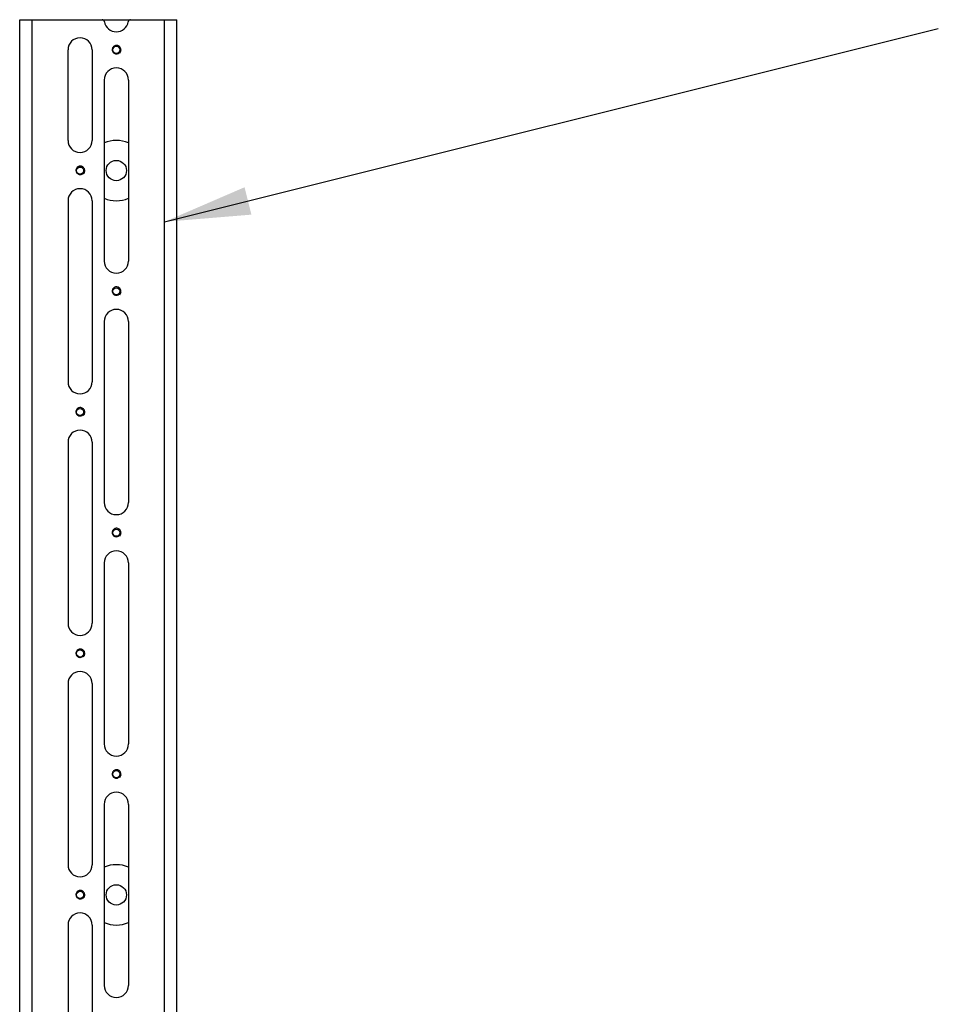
# Model space of a CAD drawing. Header units: inches. Extents: x 0.3 to 33.8, y 0.2 to 21.7.
# Tile 25 of 90: x 9.2 to 10.7, y 11.3 to 12.9. Entities that reach past the tile are written whole.
import ezdxf

# ---------------------------------------------------------------- set-up
doc = ezdxf.new("R2010")
doc.units = ezdxf.units.IN
doc.header["$MEASUREMENT"] = 0
doc.layers.add('BORDERS', color=7, linetype='Continuous')
doc.dimstyles.new('SLDDIMSTYLE1', dxfattribs={"dimtxt": 0.18, "dimasz": 0.14, "dimexe": 0, "dimexo": 0.0625, "dimgap": 0, "dimtad": 0, "dimtih": 1, "dimtoh": 1, "dimdec": 0, "dimrnd": 1e-09, "dimzin": 0, "dimdsep": 46, "dimtxsty": 'Standard', "dimsah": 1, "dimcen": 0.09, "dimadec": 0, "dimazin": 0, "dimtfac": 0.14, "dimtdec": 0, "dimtofl": 0, "dimtmove": 0, "dimatfit": 3, "dimfxl": 0, "dimfrac": 2, "dimtolj": 1, "dimtzin": 0, "dimarcsym": 0})

msp = doc.modelspace()

# ---------------------------------------------------------------- linework, layer by layer
at = {"color": 7, "linetype": 'Continuous', "lineweight": 25}
for p, q in [((9.18151, 10.39624), (9.18151, 12.85687)), ((9.18151, 12.85687), (9.20119, 12.85687)), ((9.20119, 12.85687), (9.20119, 10.39624)), ((9.20119, 12.85687), (9.3157, 12.85687)), ((9.3157, 12.85687), (9.36228, 12.85687)), ((9.36228, 12.85687), (9.41773, 12.85687)), ((9.41773, 10.39624), (9.41773, 12.85687)), ((9.41773, 12.85687), (9.43741, 12.85687)), ((9.43741, 10.39624), (9.43741, 12.85687)), ((9.26025, 12.66002), (9.26025, 12.80766)), ((9.29962, 12.80766), (9.29962, 12.66002)), ((9.3193, 12.75845), (9.3193, 12.46317)), ((9.35867, 12.75845), (9.35867, 12.46317)), ((9.26025, 12.5616), (9.26025, 12.26632)), ((9.29962, 12.5616), (9.29962, 12.26632)), ((9.3193, 12.36474), (9.3193, 12.06947)), ((9.35867, 12.36474), (9.35867, 12.06947)), ((9.26025, 12.16789), (9.26025, 11.87262)), ((9.29962, 12.16789), (9.29962, 11.87262)), ((9.3193, 11.97104), (9.3193, 11.67577)), ((9.35867, 11.97104), (9.35867, 11.67577)), ((9.26025, 11.77419), (9.26025, 11.47892)), ((9.29962, 11.77419), (9.29962, 11.47892)), ((9.3193, 11.57734), (9.3193, 11.28207)), ((9.35867, 11.57734), (9.35867, 11.28207)), ((9.26025, 11.38049), (9.26025, 11.08522)), ((9.29962, 11.38049), (9.29962, 11.08522))]:
    msp.add_line(p, q, dxfattribs=at)
at = {"color": 7, "linetype": 'Continuous', "lineweight": 25, "flags": 128}
for points in [[(9.33899, 12.80116), (9.3365, 12.80166), (9.33585, 12.80197)], [(9.34536, 12.8064), (9.34499, 12.80517), (9.3448, 12.80476)], [(9.27993, 12.60431), (9.27745, 12.60481), (9.27679, 12.60512)], [(9.28631, 12.60955), (9.28593, 12.60832), (9.28575, 12.60791)], [(9.34536, 12.4127), (9.34499, 12.41147), (9.3448, 12.41106)], [(9.33899, 12.40746), (9.3365, 12.40796), (9.33585, 12.40827)], [(9.27993, 12.21061), (9.27745, 12.21111), (9.27679, 12.21142)], [(9.28631, 12.21585), (9.28593, 12.21462), (9.28575, 12.21421)], [(9.33899, 12.01376), (9.3365, 12.01426), (9.33585, 12.01457)], [(9.34536, 12.019), (9.34499, 12.01777), (9.3448, 12.01736)], [(9.27993, 11.81691), (9.27745, 11.8174), (9.27679, 11.81772)], [(9.28631, 11.82215), (9.28593, 11.82092), (9.28575, 11.82051)], [(9.34536, 11.62529), (9.34499, 11.62407), (9.3448, 11.62366)], [(9.33899, 11.62006), (9.3365, 11.62055), (9.33585, 11.62087)], [(9.27993, 11.42321), (9.27745, 11.4237), (9.27679, 11.42402)], [(9.28631, 11.42844), (9.28593, 11.42722), (9.28575, 11.42681)]]:
    msp.add_lwpolyline(points, dxfattribs=at)
at = {"color": 7, "linetype": 'Continuous', "lineweight": 25}
for centre, radius in [((9.33899, 12.80766), 0.00581), ((9.33899, 12.61081), 0.01654), ((9.27993, 12.61081), 0.00581), ((9.33899, 12.41396), 0.00581), ((9.27993, 12.21711), 0.00581), ((9.33899, 12.02026), 0.00581), ((9.27993, 11.82341), 0.00581), ((9.33899, 11.62656), 0.00581), ((9.27993, 11.42971), 0.00581), ((9.33899, 11.42971), 0.01654)]:
    msp.add_circle(centre, radius, dxfattribs=at)
for centre, radius, start, end in [((9.3157, 12.85293), 0.00394, 9.59407, 90), ((9.33899, 12.85687), 0.01969, 189.59407, 350.40593), ((9.36228, 12.85293), 0.00394, 90, 170.40593), ((9.27993, 12.80766), 0.01969, 0, 180), ((9.33899, 12.80766), 0.0065, 270, 327.09354), ((9.33899, 12.75845), 0.01969, 0, 180), ((9.27993, 12.66002), 0.01969, 180, 0), ((9.33899, 12.61081), 0.04921, 66.42182, 113.57818), ((9.27993, 12.61081), 0.0065, 270, 327.09354), ((9.27993, 12.5616), 0.01969, 0, 180), ((9.33899, 12.61081), 0.04921, 246.42182, 293.57818), ((9.33899, 12.46317), 0.01969, 180, 0), ((9.33899, 12.41396), 0.0065, 270, 327.09354), ((9.33899, 12.36474), 0.01969, 0, 180), ((9.27993, 12.26632), 0.01969, 180, 0), ((9.27993, 12.21711), 0.0065, 270, 327.09354), ((9.27993, 12.16789), 0.01969, 0, 180), ((9.33899, 12.06947), 0.01969, 180, 0), ((9.33899, 12.02026), 0.0065, 270, 327.09354), ((9.33899, 11.97104), 0.01969, 0, 180), ((9.27993, 11.87262), 0.01969, 180, 0), ((9.27993, 11.82341), 0.0065, 270, 327.09354), ((9.27993, 11.77419), 0.01969, 0, 180), ((9.33899, 11.67577), 0.01969, 180, 0), ((9.33899, 11.62656), 0.0065, 270, 327.09354), ((9.33899, 11.57734), 0.01969, 0, 180), ((9.27993, 11.47892), 0.01969, 180, 0), ((9.33899, 11.42971), 0.04921, 66.42182, 113.57818), ((9.27993, 11.42971), 0.0065, 270, 327.09354), ((9.27993, 11.38049), 0.01969, 0, 180), ((9.33899, 11.42971), 0.04921, 246.42182, 293.57818), ((9.33899, 11.28207), 0.01969, 180, 0)]:
    msp.add_arc(centre, radius, start, end, dxfattribs=at)
for points, knots in [([(9.34461, 12.80214), (9.34512, 12.80282), (9.34616, 12.80421), (9.34677, 12.8068), (9.34653, 12.80943), (9.34541, 12.8118), (9.34359, 12.81363), (9.34129, 12.81475), (9.33879, 12.81501), (9.33638, 12.81442), (9.33431, 12.81309), (9.33285, 12.81116), (9.33214, 12.80888), (9.33221, 12.80652), (9.33307, 12.80437), (9.33458, 12.80265), (9.33655, 12.80154), (9.33875, 12.80118), (9.3409, 12.80158), (9.34273, 12.80258), (9.34354, 12.80361), (9.34392, 12.80409)], [0, 0, 0, 0, 0.0567115, 0.1153017, 0.1739231, 0.2310585, 0.2874648, 0.3438965, 0.3989964, 0.453219, 0.5074618, 0.5605233, 0.6125622, 0.664617, 0.7156367, 0.7654921, 0.8153597, 0.864334, 0.9120061, 0.9596872, 1, 1, 1, 1]), ([(9.34392, 12.80409), (9.34404, 12.80428), (9.34455, 12.80504), (9.34512, 12.80658), (9.34504, 12.80796), (9.34499, 12.80865)], [0, 0, 0, 0, 0.1442468, 0.5712542, 1, 1, 1, 1]), ([(9.34499, 12.80865), (9.34516, 12.80799), (9.34543, 12.80693), (9.34521, 12.80587), (9.34512, 12.80546)], [0, 0, 0, 0, 0.6151147, 1, 1, 1, 1]), ([(9.28555, 12.60529), (9.28606, 12.60597), (9.28711, 12.60736), (9.28771, 12.60995), (9.28747, 12.61258), (9.28635, 12.61495), (9.28454, 12.61678), (9.28224, 12.6179), (9.27973, 12.61816), (9.27732, 12.61757), (9.27526, 12.61624), (9.2738, 12.61431), (9.27308, 12.61203), (9.27315, 12.60967), (9.27402, 12.60752), (9.27553, 12.6058), (9.2775, 12.60469), (9.2797, 12.60433), (9.28184, 12.60473), (9.28367, 12.60573), (9.28449, 12.60676), (9.28486, 12.60724)], [0, 0, 0, 0, 0.0567115, 0.1153017, 0.1739231, 0.2310585, 0.2874648, 0.3438965, 0.3989964, 0.453219, 0.5074618, 0.5605233, 0.6125622, 0.664617, 0.7156367, 0.7654921, 0.8153597, 0.864334, 0.9120061, 0.9596872, 1, 1, 1, 1]), ([(9.28486, 12.60724), (9.28499, 12.60743), (9.2855, 12.60819), (9.28607, 12.60973), (9.28598, 12.61111), (9.28594, 12.61179)], [0, 0, 0, 0, 0.1442468, 0.5712542, 1, 1, 1, 1]), ([(9.28594, 12.61179), (9.2861, 12.61114), (9.28638, 12.61008), (9.28615, 12.60902), (9.28607, 12.60861)], [0, 0, 0, 0, 0.6151147, 1, 1, 1, 1]), ([(9.34461, 12.40844), (9.34512, 12.40912), (9.34616, 12.41051), (9.34677, 12.4131), (9.34653, 12.41573), (9.34541, 12.4181), (9.34359, 12.41993), (9.34129, 12.42105), (9.33879, 12.42131), (9.33638, 12.42072), (9.33431, 12.41939), (9.33285, 12.41746), (9.33214, 12.41518), (9.33221, 12.41282), (9.33307, 12.41066), (9.33458, 12.40895), (9.33655, 12.40784), (9.33875, 12.40748), (9.3409, 12.40788), (9.34273, 12.40888), (9.34354, 12.40991), (9.34392, 12.41039)], [0, 0, 0, 0, 0.0567115, 0.1153017, 0.1739231, 0.2310585, 0.2874648, 0.3438965, 0.3989964, 0.453219, 0.5074618, 0.5605233, 0.6125622, 0.664617, 0.7156367, 0.7654921, 0.8153597, 0.864334, 0.9120061, 0.9596872, 1, 1, 1, 1]), ([(9.34392, 12.41039), (9.34404, 12.41058), (9.34455, 12.41134), (9.34512, 12.41288), (9.34504, 12.41426), (9.34499, 12.41494)], [0, 0, 0, 0, 0.1442468, 0.5712542, 1, 1, 1, 1]), ([(9.34499, 12.41494), (9.34516, 12.41429), (9.34543, 12.41323), (9.34521, 12.41217), (9.34512, 12.41176)], [0, 0, 0, 0, 0.6151147, 1, 1, 1, 1]), ([(9.28555, 12.21159), (9.28606, 12.21227), (9.28711, 12.21366), (9.28771, 12.21625), (9.28747, 12.21888), (9.28635, 12.22125), (9.28454, 12.22308), (9.28224, 12.2242), (9.27973, 12.22446), (9.27732, 12.22387), (9.27526, 12.22254), (9.2738, 12.2206), (9.27308, 12.21833), (9.27315, 12.21597), (9.27402, 12.21381), (9.27553, 12.2121), (9.2775, 12.21099), (9.2797, 12.21063), (9.28184, 12.21103), (9.28367, 12.21203), (9.28449, 12.21306), (9.28486, 12.21354)], [0, 0, 0, 0, 0.0567115, 0.1153017, 0.1739231, 0.2310585, 0.2874648, 0.3438965, 0.3989964, 0.453219, 0.5074618, 0.5605233, 0.6125622, 0.664617, 0.7156367, 0.7654921, 0.8153597, 0.864334, 0.9120061, 0.9596872, 1, 1, 1, 1]), ([(9.28486, 12.21354), (9.28499, 12.21373), (9.2855, 12.21449), (9.28607, 12.21603), (9.28598, 12.21741), (9.28594, 12.21809)], [0, 0, 0, 0, 0.1442468, 0.5712542, 1, 1, 1, 1]), ([(9.28594, 12.21809), (9.2861, 12.21744), (9.28638, 12.21638), (9.28615, 12.21532), (9.28607, 12.21491)], [0, 0, 0, 0, 0.6151147, 1, 1, 1, 1]), ([(9.34461, 12.01474), (9.34512, 12.01542), (9.34616, 12.01681), (9.34677, 12.0194), (9.34653, 12.02203), (9.34541, 12.0244), (9.34359, 12.02623), (9.34129, 12.02735), (9.33879, 12.02761), (9.33638, 12.02702), (9.33431, 12.02569), (9.33285, 12.02375), (9.33214, 12.02148), (9.33221, 12.01912), (9.33307, 12.01696), (9.33458, 12.01525), (9.33655, 12.01414), (9.33875, 12.01378), (9.3409, 12.01418), (9.34273, 12.01518), (9.34354, 12.01621), (9.34392, 12.01669)], [0, 0, 0, 0, 0.0567115, 0.1153017, 0.1739231, 0.2310585, 0.2874648, 0.3438965, 0.3989964, 0.453219, 0.5074618, 0.5605233, 0.6125622, 0.664617, 0.7156367, 0.7654921, 0.8153597, 0.864334, 0.9120061, 0.9596872, 1, 1, 1, 1]), ([(9.34392, 12.01669), (9.34404, 12.01688), (9.34455, 12.01764), (9.34512, 12.01918), (9.34504, 12.02056), (9.34499, 12.02124)], [0, 0, 0, 0, 0.1442468, 0.5712542, 1, 1, 1, 1]), ([(9.34499, 12.02124), (9.34516, 12.02059), (9.34543, 12.01953), (9.34521, 12.01847), (9.34512, 12.01806)], [0, 0, 0, 0, 0.6151147, 1, 1, 1, 1]), ([(9.28555, 11.81789), (9.28606, 11.81857), (9.28711, 11.81996), (9.28771, 11.82255), (9.28747, 11.82518), (9.28635, 11.82755), (9.28454, 11.82938), (9.28224, 11.8305), (9.27973, 11.83075), (9.27732, 11.83017), (9.27526, 11.82884), (9.2738, 11.8269), (9.27308, 11.82463), (9.27315, 11.82227), (9.27402, 11.82011), (9.27553, 11.8184), (9.2775, 11.81729), (9.2797, 11.81693), (9.28184, 11.81733), (9.28367, 11.81833), (9.28449, 11.81936), (9.28486, 11.81984)], [0, 0, 0, 0, 0.0567115, 0.1153017, 0.1739231, 0.2310585, 0.2874648, 0.3438965, 0.3989964, 0.453219, 0.5074618, 0.5605233, 0.6125622, 0.664617, 0.7156367, 0.7654921, 0.8153597, 0.864334, 0.9120061, 0.9596872, 1, 1, 1, 1]), ([(9.28486, 11.81984), (9.28499, 11.82003), (9.2855, 11.82079), (9.28607, 11.82233), (9.28598, 11.82371), (9.28594, 11.82439)], [0, 0, 0, 0, 0.1442468, 0.5712542, 1, 1, 1, 1]), ([(9.28594, 11.82439), (9.2861, 11.82374), (9.28638, 11.82268), (9.28615, 11.82162), (9.28607, 11.82121)], [0, 0, 0, 0, 0.6151147, 1, 1, 1, 1]), ([(9.34461, 11.62104), (9.34512, 11.62172), (9.34616, 11.62311), (9.34677, 11.6257), (9.34653, 11.62833), (9.34541, 11.6307), (9.34359, 11.63253), (9.34129, 11.63365), (9.33879, 11.6339), (9.33638, 11.63332), (9.33431, 11.63199), (9.33285, 11.63005), (9.33214, 11.62778), (9.33221, 11.62542), (9.33307, 11.62326), (9.33458, 11.62155), (9.33655, 11.62044), (9.33875, 11.62008), (9.3409, 11.62048), (9.34273, 11.62147), (9.34354, 11.62251), (9.34392, 11.62299)], [0, 0, 0, 0, 0.0567115, 0.1153017, 0.1739231, 0.2310585, 0.2874648, 0.3438965, 0.3989964, 0.453219, 0.5074618, 0.5605233, 0.6125622, 0.664617, 0.7156367, 0.7654921, 0.8153597, 0.864334, 0.9120061, 0.9596872, 1, 1, 1, 1]), ([(9.34392, 11.62299), (9.34404, 11.62318), (9.34455, 11.62394), (9.34512, 11.62548), (9.34504, 11.62686), (9.34499, 11.62754)], [0, 0, 0, 0, 0.1442468, 0.5712542, 1, 1, 1, 1]), ([(9.34499, 11.62754), (9.34516, 11.62689), (9.34543, 11.62583), (9.34521, 11.62477), (9.34512, 11.62436)], [0, 0, 0, 0, 0.61511471, 1, 1, 1, 1]), ([(9.28555, 11.42419), (9.28606, 11.42487), (9.28711, 11.42625), (9.28771, 11.42885), (9.28747, 11.43148), (9.28635, 11.43385), (9.28454, 11.43568), (9.28224, 11.4368), (9.27973, 11.43705), (9.27732, 11.43647), (9.27526, 11.43514), (9.2738, 11.4332), (9.27308, 11.43093), (9.27315, 11.42857), (9.27402, 11.42641), (9.27553, 11.4247), (9.2775, 11.42359), (9.2797, 11.42323), (9.28184, 11.42363), (9.28367, 11.42462), (9.28449, 11.42566), (9.28486, 11.42614)], [0, 0, 0, 0, 0.0567115, 0.1153017, 0.1739231, 0.2310585, 0.2874648, 0.3438965, 0.3989964, 0.453219, 0.5074618, 0.5605233, 0.6125622, 0.664617, 0.7156367, 0.7654921, 0.8153597, 0.864334, 0.9120061, 0.9596872, 1, 1, 1, 1]), ([(9.28486, 11.42614), (9.28499, 11.42633), (9.2855, 11.42708), (9.28607, 11.42863), (9.28598, 11.43), (9.28594, 11.43069)], [0, 0, 0, 0, 0.1442468, 0.5712542, 1, 1, 1, 1]), ([(9.28594, 11.43069), (9.2861, 11.43004), (9.28638, 11.42898), (9.28615, 11.42792), (9.28607, 11.42751)], [0, 0, 0, 0, 0.6151147, 1, 1, 1, 1])]:
    msp.add_open_spline(points, degree=3, knots=knots, dxfattribs=at)

# ---------------------------------------------------------------- leaders
at = {"layer": 'BORDERS'}
msp.add_leader([(9.41773, 12.52732), (10.67878, 12.84274)], dimstyle='SLDDIMSTYLE1', dxfattribs=at)

doc.saveas('drawing.dxf')
